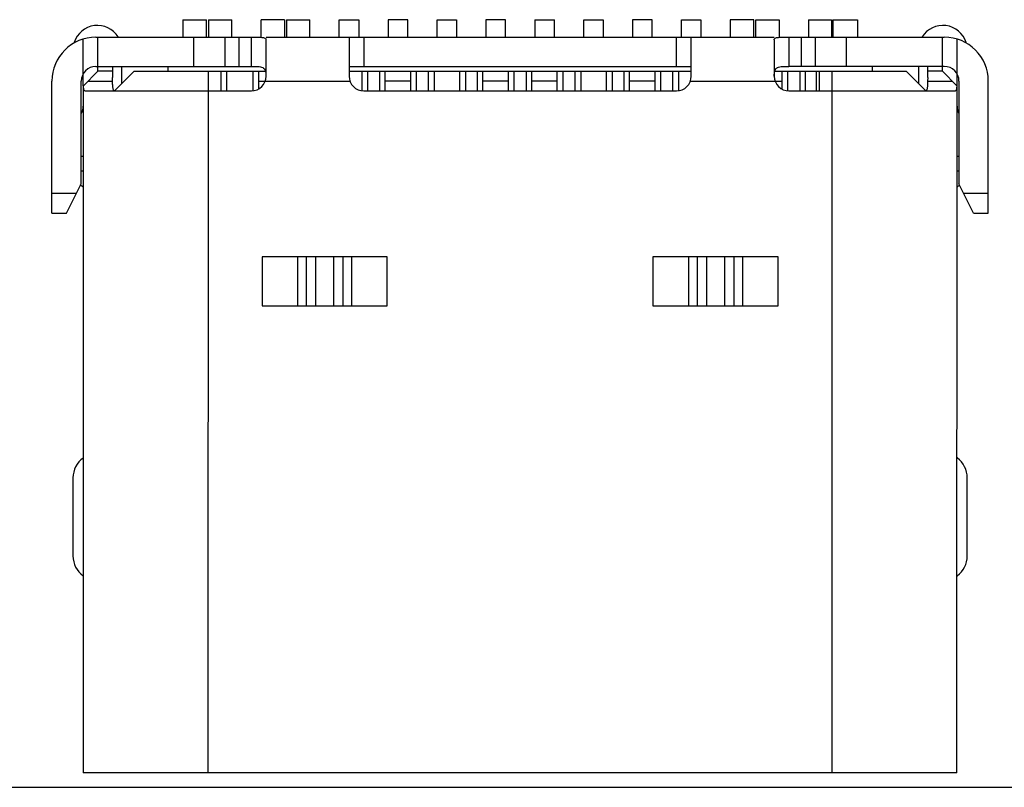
# Model space of a CAD drawing. Header units: inches. Extents: x -100 to 126, y -58 to 58.
# Tile 22 of 118: x 81 to 91, y -58 to -50. Entities that reach past the tile are written whole.
import ezdxf

# ---------------------------------------------------------------- set-up
doc = ezdxf.new("R2010")
doc.units = ezdxf.units.IN
doc.header["$LTSCALE"] = 1.21
doc.header["$MEASUREMENT"] = 0
doc.layers.get('0').update_dxf_attribs({"linetype": 'CONTINUOUS'})

msp = doc.modelspace()

# ---------------------------------------------------------------- linework, layer by layer
at = {"color": 7, "linetype": 'Continuous'}
for p, q in [((82.749, -49.934), (82.989, -49.934)), ((82.749, -49.934), (82.749, -50.112)), ((82.989, -50.112), (82.989, -49.934)), ((83.009, -49.934), (83.249, -49.934)), ((83.009, -49.934), (83.009, -50.112)), ((83.249, -50.112), (83.249, -49.934)), ((83.789, -49.934), (83.549, -49.934)), ((83.549, -50.112), (83.549, -49.934)), ((83.789, -49.934), (83.789, -50.112)), ((83.809, -49.934), (84.049, -49.934)), ((83.809, -49.934), (83.809, -50.112)), ((84.049, -50.112), (84.049, -49.934)), ((84.349, -49.934), (84.549, -49.934)), ((84.349, -50.112), (84.349, -49.934)), ((84.549, -49.934), (84.549, -50.112)), ((85.049, -49.934), (84.849, -49.934)), ((84.849, -49.934), (84.849, -50.112)), ((85.049, -50.112), (85.049, -49.934)), ((85.349, -49.934), (85.549, -49.934)), ((85.349, -50.112), (85.349, -49.934)), ((85.549, -49.934), (85.549, -50.112)), ((86.049, -49.934), (85.849, -49.934)), ((85.849, -49.934), (85.849, -50.112)), ((86.049, -50.112), (86.049, -49.934)), ((86.349, -49.934), (86.549, -49.934)), ((86.349, -49.934), (86.349, -50.112)), ((86.549, -50.112), (86.549, -49.934)), ((86.849, -49.934), (87.049, -49.934)), ((86.849, -50.112), (86.849, -49.934)), ((87.049, -49.934), (87.049, -50.112)), ((87.549, -49.934), (87.349, -49.934)), ((87.349, -49.934), (87.349, -50.112)), ((87.549, -50.112), (87.549, -49.934)), ((87.849, -49.934), (88.049, -49.934)), ((87.849, -50.112), (87.849, -49.934)), ((88.049, -49.934), (88.049, -50.112)), ((88.589, -49.934), (88.349, -49.934)), ((88.349, -49.934), (88.349, -50.112)), ((88.589, -50.112), (88.589, -49.934)), ((88.609, -49.934), (88.849, -49.934)), ((88.609, -50.112), (88.609, -49.934)), ((88.849, -49.934), (88.849, -50.112)), ((89.149, -49.934), (89.384, -49.934)), ((89.149, -49.934), (89.149, -50.112)), ((89.384, -49.934), (89.384, -50.112)), ((89.399, -49.934), (89.649, -49.934)), ((89.399, -49.934), (89.399, -50.112)), ((89.649, -49.934), (89.649, -50.112)), ((81.729, -50.61), (81.729, -50.131)), ((81.859, -50.112), (83.449, -50.112)), ((81.879, -50.462), (81.879, -50.112)), ((82.859, -50.412), (82.859, -50.112)), ((83.18, -50.412), (83.18, -50.112)), ((83.32, -50.112), (83.32, -50.412)), ((83.449, -50.412), (83.449, -50.112)), ((83.599, -50.112), (88.799, -50.112)), ((83.599, -50.512), (83.599, -50.137)), ((84.449, -50.112), (84.449, -50.512)), ((84.599, -50.112), (84.599, -50.412)), ((87.799, -50.412), (87.799, -50.112)), ((87.949, -50.512), (87.949, -50.112)), ((88.799, -50.138), (88.799, -50.512)), ((88.949, -50.112), (90.539, -50.112)), ((88.949, -50.112), (88.949, -50.412)), ((89.077, -50.412), (89.077, -50.112)), ((89.218, -50.112), (89.218, -50.412)), ((89.538, -50.412), (89.538, -50.112)), ((90.519, -50.462), (90.519, -50.112)), ((90.669, -50.61), (90.669, -50.131)), ((81.73, -50.61), (81.879, -50.462)), ((81.859, -50.412), (83.449, -50.412)), ((82.029, -50.462), (81.879, -50.462)), ((82.029, -50.412), (82.029, -50.525)), ((82.249, -50.462), (82.049, -50.662)), ((82.124, -50.587), (82.124, -50.412)), ((82.249, -50.462), (83.593, -50.462)), ((82.599, -50.462), (82.599, -50.412)), ((83.008, -57.642), (83.009, -50.462)), ((83.136, -50.462), (83.136, -50.662)), ((83.196, -50.462), (83.196, -50.662)), ((83.464, -50.462), (83.464, -50.659)), ((83.524, -50.64), (83.524, -50.462)), ((84.449, -50.412), (87.949, -50.412)), ((84.449, -50.462), (87.949, -50.462)), ((84.579, -50.462), (84.579, -50.659)), ((84.639, -50.462), (84.639, -50.662)), ((84.759, -50.462), (84.759, -50.662)), ((84.819, -50.662), (84.819, -50.462)), ((85.079, -50.662), (85.079, -50.462)), ((85.139, -50.662), (85.139, -50.462)), ((85.259, -50.462), (85.259, -50.662)), ((85.319, -50.462), (85.319, -50.662)), ((85.579, -50.462), (85.579, -50.662)), ((85.639, -50.462), (85.639, -50.662)), ((85.759, -50.462), (85.759, -50.662)), ((85.819, -50.662), (85.819, -50.462)), ((86.079, -50.662), (86.079, -50.462)), ((86.139, -50.662), (86.139, -50.462)), ((86.259, -50.462), (86.259, -50.662)), ((86.319, -50.662), (86.319, -50.462)), ((86.579, -50.662), (86.579, -50.462)), ((86.639, -50.662), (86.639, -50.462)), ((86.759, -50.462), (86.759, -50.662)), ((86.819, -50.462), (86.819, -50.662)), ((87.079, -50.462), (87.079, -50.662)), ((87.139, -50.462), (87.139, -50.662)), ((87.259, -50.462), (87.259, -50.662)), ((87.319, -50.662), (87.319, -50.462)), ((87.579, -50.662), (87.579, -50.462)), ((87.639, -50.662), (87.639, -50.462)), ((87.759, -50.462), (87.759, -50.662)), ((87.819, -50.462), (87.819, -50.659)), ((88.805, -50.462), (90.149, -50.462)), ((88.879, -50.643), (88.879, -50.462)), ((88.939, -50.66), (88.939, -50.462)), ((90.539, -50.412), (88.949, -50.412)), ((89.059, -50.462), (89.059, -50.662)), ((89.119, -50.662), (89.119, -50.462)), ((89.231, -50.662), (89.231, -50.462)), ((89.261, -50.662), (89.261, -50.462)), ((89.389, -50.462), (89.388, -57.642)), ((89.799, -50.412), (89.799, -50.462)), ((90.349, -50.662), (90.149, -50.462)), ((90.274, -50.412), (90.274, -50.587)), ((90.369, -50.526), (90.369, -50.412)), ((90.519, -50.462), (90.369, -50.462)), ((90.519, -50.462), (90.667, -50.61)), ((81.409, -51.912), (81.409, -50.562)), ((81.709, -51.612), (81.709, -50.562)), ((81.779, -50.562), (82.029, -50.562)), ((82.029, -50.562), (82.029, -50.525)), ((83.524, -50.562), (84.457, -50.562)), ((85.079, -50.562), (84.819, -50.562)), ((86.079, -50.562), (85.819, -50.562)), ((86.579, -50.562), (86.319, -50.562)), ((87.579, -50.562), (87.319, -50.562)), ((87.94, -50.562), (88.879, -50.562)), ((90.369, -50.526), (90.368, -50.562)), ((90.368, -50.562), (90.619, -50.562)), ((90.689, -50.562), (90.689, -51.612)), ((90.989, -51.912), (90.989, -50.562)), ((81.729, -50.612), (81.728, -57.642)), ((81.744, -50.662), (83.449, -50.662)), ((84.599, -50.662), (87.799, -50.662)), ((88.949, -50.662), (90.653, -50.662)), ((90.668, -57.642), (90.669, -50.612)), ((81.729, -51.332), (81.709, -51.332)), ((90.689, -51.332), (90.669, -51.332)), ((81.709, -51.482), (81.729, -51.482)), ((90.669, -51.482), (90.689, -51.482)), ((81.559, -51.912), (81.709, -51.612)), ((90.839, -51.912), (90.689, -51.612)), ((81.659, -51.712), (81.409, -51.712)), ((90.989, -51.712), (90.739, -51.712)), ((81.409, -51.912), (81.559, -51.912)), ((90.839, -51.912), (90.989, -51.912)), ((84.839, -52.362), (83.558, -52.362)), ((83.558, -52.362), (83.558, -52.862)), ((83.924, -52.862), (83.924, -52.362)), ((84.013, -52.862), (84.013, -52.362)), ((84.105, -52.362), (84.105, -52.862)), ((84.292, -52.862), (84.293, -52.362)), ((84.384, -52.362), (84.384, -52.862)), ((84.473, -52.362), (84.473, -52.862)), ((84.839, -52.862), (84.839, -52.362)), ((88.839, -52.362), (87.558, -52.362)), ((87.558, -52.362), (87.558, -52.862)), ((87.924, -52.862), (87.924, -52.362)), ((88.013, -52.862), (88.013, -52.362)), ((88.105, -52.362), (88.105, -52.862)), ((88.292, -52.862), (88.293, -52.362)), ((88.384, -52.362), (88.384, -52.862)), ((88.473, -52.362), (88.473, -52.862)), ((88.839, -52.862), (88.839, -52.362)), ((83.558, -52.862), (84.839, -52.862)), ((87.558, -52.862), (88.839, -52.862)), ((81.624, -54.622), (81.624, -55.422)), ((90.774, -55.422), (90.774, -54.622)), ((90.668, -57.642), (81.728, -57.642)), ((78.649, -57.789), (114.199, -57.789))]:
    msp.add_line(p, q, dxfattribs=at)
for centre, radius, start, end in [((81.874, -50.242), 0.25, 32.0063, 162.1837), ((90.524, -50.242), 0.25, 17.761, 148.0719), ((81.859, -50.562), 0.45, 89.9979, 179.9979), ((90.539, -50.562), 0.45, 359.9979, 89.9979), ((81.859, -50.562), 0.15, 89.9979, 179.9979), ((90.539, -50.562), 0.15, 359.9979, 89.9979), ((83.449, -50.512), 0.15, 269.9979, 359.9979), ((84.599, -50.512), 0.15, 179.9979, 269.9979), ((87.799, -50.512), 0.15, 269.9979, 359.9979), ((88.949, -50.512), 0.15, 179.9979, 269.9979), ((81.579, -50.819), 0.15, 330.0938, 359.9979), ((90.819, -50.82), 0.15, 179.9979, 209.902), ((81.874, -51.442), 0.25, 225.6426, 234.2339), ((90.524, -51.442), 0.25, 305.8171, 313.4254), ((81.874, -54.622), 0.25, 125.8454, 179.9999), ((90.524, -54.622), 0.25, 359.9999, 54.2621), ((81.874, -55.422), 0.25, 179.9999, 234.1988), ((90.524, -55.422), 0.25, 305.7818, 359.9999)]:
    msp.add_arc(centre, radius, start, end, dxfattribs=at)
for points, knots in [([(83.449, -50.112), (83.458, -50.112), (83.478, -50.112), (83.506, -50.112), (83.532, -50.112), (83.554, -50.114), (83.573, -50.116), (83.587, -50.12), (83.597, -50.127), (83.599, -50.134), (83.599, -50.137)], [0, 0, 0, 0, 0.184568, 0.362245, 0.525436, 0.668087, 0.785345, 0.875124, 0.941747, 1, 1, 1, 1]), ([(88.799, -50.138), (88.799, -50.135), (88.801, -50.128), (88.81, -50.121), (88.824, -50.116), (88.843, -50.114), (88.866, -50.112), (88.891, -50.112), (88.919, -50.112), (88.939, -50.112), (88.949, -50.112)], [0, 0, 0, 0, 0.058249, 0.124867, 0.214663, 0.331928, 0.474576, 0.637764, 0.815436, 1, 1, 1, 1]), ([(83.449, -50.412), (83.46, -50.412), (83.481, -50.412), (83.512, -50.412), (83.541, -50.414), (83.565, -50.421), (83.584, -50.435), (83.594, -50.457), (83.597, -50.483), (83.598, -50.502), (83.598, -50.512)], [0, 0, 0, 0, 0.152712, 0.297903, 0.428287, 0.53978, 0.63798, 0.740984, 0.861776, 1, 1, 1, 1]), ([(88.799, -50.512), (88.799, -50.502), (88.8, -50.483), (88.804, -50.457), (88.812, -50.438), (88.823, -50.428), (88.836, -50.42), (88.857, -50.414), (88.885, -50.412), (88.916, -50.412), (88.937, -50.412), (88.949, -50.412)], [0, 0, 0, 0, 0.138155, 0.258905, 0.36183, 0.410568, 0.460694, 0.572168, 0.702395, 0.847441, 1, 1, 1, 1]), ([(82.049, -50.662), (82.047, -50.662), (82.043, -50.66), (82.039, -50.654), (82.036, -50.645), (82.033, -50.634), (82.032, -50.619), (82.03, -50.595), (82.029, -50.575), (82.029, -50.562)], [0, 0, 0, 0, 0.049898, 0.113038, 0.199102, 0.310754, 0.447995, 0.609955, 1, 1, 1, 1]), ([(90.368, -50.562), (90.368, -50.576), (90.368, -50.595), (90.366, -50.62), (90.364, -50.634), (90.361, -50.646), (90.358, -50.654), (90.354, -50.66), (90.35, -50.662), (90.348, -50.662)], [0, 0, 0, 0, 0.390034, 0.551988, 0.689235, 0.800891, 0.886957, 0.950101, 1, 1, 1, 1]), ([(81.744, -50.662), (81.743, -50.662), (81.741, -50.661), (81.739, -50.658), (81.737, -50.654), (81.734, -50.645), (81.732, -50.63), (81.731, -50.617), (81.73, -50.61)], [0, 0, 0, 0, 0.051434, 0.114616, 0.198862, 0.307857, 0.603691, 1, 1, 1, 1]), ([(90.667, -50.61), (90.666, -50.618), (90.665, -50.63), (90.663, -50.645), (90.661, -50.654), (90.658, -50.658), (90.656, -50.661), (90.654, -50.662), (90.653, -50.662)], [0, 0, 0, 0, 0.396301, 0.692128, 0.801126, 0.885377, 0.948565, 1, 1, 1, 1])]:
    msp.add_open_spline(points, degree=3, knots=knots, dxfattribs=at)

doc.saveas('drawing.dxf')
